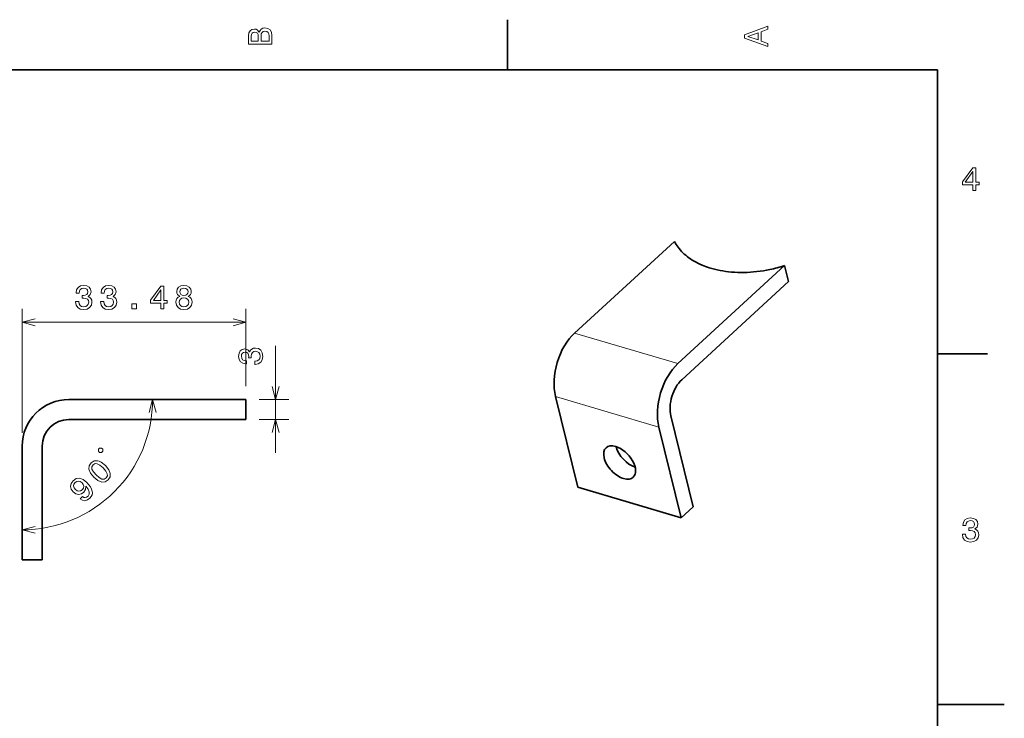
# Model space of a CAD drawing. Extents: x 0 to 297, y 0 to 210.
# Tile 8 of 8: x 150 to 297, y 103 to 208. Entities that reach past the tile are written whole.
import ezdxf

# ---------------------------------------------------------------- set-up
doc = ezdxf.new("R2010")
doc.units = 0

msp = doc.modelspace()

# ---------------------------------------------------------------- linework, layer by layer
at = {"color": 7, "lineweight": 35, "ltscale": 0.1875}
for p, q in [((222.699997, 200), (222.699997, 207.5)), ((287, 157.5), (294.5, 157.5))]:
    msp.add_line(p, q, dxfattribs=at)
at = {"color": 7, "lineweight": 35}
for p, q in [((287, 200), (10, 200)), ((287, 10), (287, 200)), ((232.704254, 160.60556), (247.645477, 174.324127)), ((264.138763, 170.698853), (248.15802, 156.025818)), ((264.729095, 168.297913), (248.748383, 153.624878)), ((183.54538, 150.670044), (157.065887, 150.670044)), ((183.54538, 147.670044), (157.065887, 147.670044))]:
    msp.add_line(p, q, dxfattribs=at)
at = {"color": 7, "lineweight": 35, "ltscale": 0.061811}
msp.add_line((264.729095, 168.297913), (264.138763, 170.698853), dxfattribs=at)
at = {"color": 7, "lineweight": 13, "ltscale": 0.463474}
msp.add_line((150.065887, 145.670044), (150.065887, 164.209015), dxfattribs=at)
at = {"color": 7, "lineweight": 13, "ltscale": 0.288474}
msp.add_line((183.54538, 152.670044), (183.54538, 164.209015), dxfattribs=at)
at = {"color": 7, "lineweight": 13}
msp.add_line((150.065887, 162.209015), (183.54538, 162.209015), dxfattribs=at)
at = {"color": 7, "lineweight": 13, "ltscale": 0.402952}
for p, q in [((248.15802, 156.025818), (232.704254, 160.60556)), ((245.310913, 146.544708), (229.857147, 151.124451))]:
    msp.add_line(p, q, dxfattribs=at)
at = {"color": 7, "lineweight": 13, "ltscale": 0.400901}
msp.add_line((187.9758, 142.670044), (187.9758, 158.70607), dxfattribs=at)
at = {"color": 7, "lineweight": 35, "ltscale": 0.075}
for p, q in [((183.54538, 147.670044), (183.54538, 150.670044)), ((153.065887, 126.670044), (150.065887, 126.670044))]:
    msp.add_line(p, q, dxfattribs=at)
at = {"color": 7, "lineweight": 13, "ltscale": 0.11076}
for p, q in [((185.54538, 150.670044), (189.9758, 150.670044)), ((185.54538, 147.670044), (189.9758, 147.670044))]:
    msp.add_line(p, q, dxfattribs=at)
at = {"color": 7, "lineweight": 35, "ltscale": 0.350265}
for p, q in [((229.857147, 151.124451), (233.202423, 137.519073)), ((247.12146, 148.207092), (250.466766, 134.601715)), ((245.310913, 146.544708), (248.656219, 132.939331))]:
    msp.add_line(p, q, dxfattribs=at)
at = {"color": 7, "lineweight": 35, "ltscale": 0.425}
for p, q in [((150.065887, 143.670044), (150.065887, 126.670044)), ((153.065887, 143.670044), (153.065887, 126.670044))]:
    msp.add_line(p, q, dxfattribs=at)
at = {"color": 7, "lineweight": 35, "ltscale": 0.402953}
msp.add_line((248.656219, 132.939331), (233.202423, 137.519073), dxfattribs=at)
at = {"color": 7, "lineweight": 35, "ltscale": 0.061449}
msp.add_line((250.466766, 134.601715), (248.656219, 132.939331), dxfattribs=at)
at = {"color": 7, "lineweight": 35, "ltscale": 0.25}
msp.add_line((287, 105), (297, 105), dxfattribs=at)
at = {"color": 7, "lineweight": 13}
for points in [[(185.542007, 205.630417), (185.249496, 205.983429), (185.052811, 206.074219), (184.81073, 206.104477), (184.432495, 206.03891), (184.160156, 205.842224), (183.993729, 205.524506), (183.933212, 205.080704), (183.933212, 203.835022), (187.433212, 203.835022), (187.433212, 205.151306), (187.36261, 205.620331), (187.155838, 205.968307), (186.828018, 206.185165), (186.384216, 206.260818), (186.08667, 206.215424), (185.839554, 206.094391), (185.65799, 205.897705)], [(261.633209, 203.466858), (261.633209, 203.930847), (260.604401, 204.298996), (260.604401, 205.695969), (261.633209, 206.064133), (261.633209, 206.538193), (258.128174, 205.257217), (258.128174, 204.742798)], [(185.385666, 204.984879), (185.385666, 204.298996), (184.351807, 204.298996), (184.351807, 205.025223), (184.382065, 205.297562), (184.472839, 205.489197), (184.629181, 205.605194), (184.86116, 205.645538), (185.093155, 205.600143), (185.254532, 205.479111), (185.355408, 205.272339)], [(187.014618, 205.095825), (187.014618, 204.298996), (185.809296, 204.298996), (185.809296, 205.050446), (185.844589, 205.368164), (185.9505, 205.595108), (186.132065, 205.731277), (186.394302, 205.776657), (186.671692, 205.731277), (186.863327, 205.605194), (186.979324, 205.393372)], [(260.17572, 204.460388), (258.632477, 205), (260.17572, 205.539627)], [(292.277374, 181.916794), (292.731262, 181.916794), (292.731262, 182.784225), (293.23056, 182.784225), (293.23056, 183.187683), (292.731262, 183.187683), (292.731262, 185.341141), (292.272339, 185.341141), (290.739197, 183.228027), (290.739197, 182.784225), (292.277374, 182.784225)], [(291.162842, 183.187683), (292.277374, 184.756134), (292.277374, 183.187683)], [(158.062714, 165.308441), (158.062714, 165.273132), (158.143402, 164.788986), (158.380432, 164.425873), (158.753632, 164.193893), (159.247864, 164.108154), (159.772369, 164.193893), (160.165741, 164.415787), (160.417877, 164.768814), (160.508667, 165.222702), (160.468323, 165.520264), (160.357361, 165.762329), (160.175812, 165.948929), (159.933746, 166.085098), (160.261536, 166.357437), (160.377533, 166.791153), (160.30188, 167.184525), (160.085022, 167.482071), (159.731995, 167.668671), (159.247864, 167.734238), (158.793976, 167.653549), (158.445984, 167.431641), (158.219055, 167.078613), (158.143402, 166.609589), (158.143402, 166.574295), (158.592224, 166.574295), (158.632599, 166.897064), (158.763702, 167.129044), (158.975525, 167.270264), (159.273071, 167.320694), (159.535309, 167.28035), (159.726959, 167.174438), (159.842957, 167.00296), (159.888336, 166.770981), (159.842957, 166.523865), (159.721924, 166.357437), (159.510101, 166.256561), (159.222656, 166.226318), (159.02597, 166.231354), (159.02597, 165.832932), (159.273071, 165.843018), (159.59079, 165.797638), (159.82782, 165.676605), (159.969055, 165.479919), (160.01947, 165.222702), (159.963989, 164.930206), (159.817749, 164.713348), (159.585754, 164.577179), (159.278107, 164.531784), (158.960388, 164.582214), (158.728394, 164.733521), (158.582153, 164.975586), (158.526672, 165.308441)], [(161.798737, 165.308441), (161.798737, 165.273132), (161.879425, 164.788986), (162.116455, 164.425873), (162.489655, 164.193893), (162.983887, 164.108154), (163.508392, 164.193893), (163.901764, 164.415787), (164.1539, 164.768814), (164.24469, 165.222702), (164.204346, 165.520264), (164.093384, 165.762329), (163.911835, 165.948929), (163.669769, 166.085098), (163.997559, 166.357437), (164.113556, 166.791153), (164.037903, 167.184525), (163.821045, 167.482071), (163.468018, 167.668671), (162.983887, 167.734238), (162.529999, 167.653549), (162.182007, 167.431641), (161.955078, 167.078613), (161.879425, 166.609589), (161.879425, 166.574295), (162.328247, 166.574295), (162.368622, 166.897064), (162.499725, 167.129044), (162.711548, 167.270264), (163.009094, 167.320694), (163.271332, 167.28035), (163.462982, 167.174438), (163.578979, 167.00296), (163.624359, 166.770981), (163.578979, 166.523865), (163.457947, 166.357437), (163.246124, 166.256561), (162.958679, 166.226318), (162.761993, 166.231354), (162.761993, 165.832932), (163.009094, 165.843018), (163.326813, 165.797638), (163.563843, 165.676605), (163.705078, 165.479919), (163.755493, 165.222702), (163.700012, 164.930206), (163.553772, 164.713348), (163.321777, 164.577179), (163.01413, 164.531784), (162.696411, 164.582214), (162.464417, 164.733521), (162.318176, 164.975586), (162.262695, 165.308441)], [(170.819031, 164.209015), (171.272919, 164.209015), (171.272919, 165.076447), (171.772217, 165.076447), (171.772217, 165.479919), (171.272919, 165.479919), (171.272919, 167.633362), (170.813995, 167.633362), (169.280853, 165.520264), (169.280853, 165.076447), (170.819031, 165.076447)], [(169.704498, 165.479919), (170.819031, 167.048355), (170.819031, 165.479919)], [(173.652313, 166.095184), (173.395111, 165.953979), (173.218597, 165.757294), (173.107666, 165.510178), (173.072357, 165.212616), (173.153046, 164.763779), (173.38504, 164.415787), (173.763275, 164.193893), (174.277679, 164.108154), (174.787048, 164.193893), (175.165283, 164.415787), (175.397278, 164.763779), (175.483032, 165.212616), (175.442657, 165.510178), (175.336761, 165.757294), (175.155212, 165.953979), (174.903046, 166.095184), (175.104767, 166.216217), (175.245972, 166.382645), (175.331726, 166.584381), (175.361969, 166.831497), (175.281281, 167.18956), (175.069458, 167.477036), (174.726532, 167.663635), (174.277679, 167.734238), (173.823792, 167.663635), (173.480865, 167.477036), (173.264008, 167.18956), (173.188354, 166.831497), (173.213562, 166.584381), (173.299286, 166.382645)], [(173.66745, 166.791153), (173.707794, 167.013062), (173.828827, 167.184525), (174.020477, 167.290436), (174.277679, 167.33078), (174.529846, 167.290436), (174.721497, 167.184525), (174.842529, 167.013062), (174.887909, 166.791153), (174.842529, 166.564209), (174.721497, 166.387695), (174.529846, 166.271698), (174.277679, 166.236389), (174.020477, 166.276749), (173.828827, 166.387695), (173.707794, 166.564209)], [(173.556519, 165.222702), (173.601898, 165.48999), (173.748138, 165.691727), (173.975098, 165.822845), (174.277679, 165.86824), (174.575226, 165.822845), (174.802185, 165.691727), (174.948425, 165.48999), (174.998871, 165.222702), (174.948425, 164.935242), (174.802185, 164.718384), (174.575226, 164.577179), (174.277679, 164.531784), (173.975098, 164.577179), (173.748138, 164.718384), (173.601898, 164.935242)], [(166.457672, 164.209015), (167.153625, 164.209015), (167.153625, 164.960464), (166.457672, 164.960464)], [(184.876373, 155.91716), (184.911682, 155.91716), (185.395844, 155.997849), (185.758942, 156.234894), (185.990936, 156.608093), (186.07666, 157.102325), (185.990936, 157.626816), (185.769012, 158.020187), (185.416016, 158.272354), (184.962097, 158.363129), (184.664551, 158.322784), (184.422485, 158.211823), (184.235901, 158.030273), (184.099731, 157.788208), (183.827393, 158.116013), (183.393677, 158.23201), (183.000305, 158.156357), (182.702759, 157.939499), (182.516144, 157.586472), (182.450592, 157.102325), (182.531281, 156.648438), (182.753174, 156.300446), (183.106201, 156.073502), (183.575226, 155.997849), (183.610535, 155.997849), (183.610535, 156.446701), (183.28775, 156.487045), (183.055756, 156.618164), (182.914551, 156.829987), (182.864136, 157.127533), (182.90448, 157.389786), (183.010376, 157.581421), (183.181854, 157.697418), (183.413849, 157.742813), (183.66095, 157.697418), (183.827393, 157.576385), (183.928253, 157.364563), (183.958496, 157.077103), (183.953461, 156.880417), (184.351868, 156.880417), (184.341797, 157.127533), (184.387177, 157.445267), (184.508209, 157.682297), (184.704895, 157.823502), (184.962097, 157.873932), (185.254608, 157.818451), (185.471466, 157.672211), (185.607635, 157.440216), (185.653046, 157.132584), (185.6026, 156.81485), (185.451294, 156.58287), (185.209229, 156.436615), (184.876373, 156.381134)], [(161.959839, 142.739685), (162.124817, 142.904678), (162.124817, 143.23465), (161.959839, 143.399658), (161.629852, 143.399658), (161.464844, 143.23465), (161.464844, 142.904678), (161.629852, 142.739685)], [(160.798004, 139.045914), (161.411377, 138.539536), (161.978363, 138.307739), (162.488342, 138.332703), (162.937653, 138.625122), (163.226501, 139.070877), (163.251465, 139.580841), (163.016113, 140.144272), (162.513306, 140.761215), (161.899933, 141.260468), (161.611053, 141.413803), (161.332916, 141.49939), (160.822968, 141.474426), (160.373627, 141.189148), (160.084778, 140.736252), (160.063385, 140.222733), (160.295166, 139.655716)], [(161.14035, 139.38826), (160.737366, 139.848297), (160.516266, 140.247696), (160.494873, 140.590042), (160.669617, 140.893158), (160.969177, 141.064331), (161.311523, 141.042938), (161.710907, 140.821838), (162.170959, 140.418869), (162.577484, 139.955276), (162.798584, 139.555878), (162.819977, 139.213531), (162.645233, 138.917542), (162.345673, 138.739227), (162.003326, 138.76062), (161.603943, 138.98172)], [(158.755341, 135.81218), (159.090546, 135.583954), (159.461426, 135.51976), (159.839447, 135.62674), (160.210327, 135.897766), (160.395752, 136.133133), (160.520569, 136.386322), (160.570496, 136.657349), (160.549103, 136.949768), (160.45993, 137.252884), (160.295898, 137.573837), (160.064117, 137.898346), (159.760986, 138.237122), (159.19754, 138.679321), (158.655487, 138.871887), (158.15625, 138.814835), (157.696228, 138.511719), (157.410919, 138.098053), (157.318207, 137.662994), (157.410919, 137.227921), (157.685516, 136.839218), (158.08493, 136.553925), (158.512848, 136.461212), (158.926514, 136.546799), (159.297394, 136.810684), (159.56485, 137.213654), (159.611206, 137.673676), (159.949982, 137.220795), (160.117584, 136.824951), (160.110474, 136.482605), (159.925018, 136.190186), (159.71463, 136.029709), (159.500671, 135.972656), (159.286682, 136.008316), (159.083435, 136.140259)], [(158.027863, 137.18869), (157.842438, 137.44545), (157.767548, 137.720047), (157.813904, 137.987503), (157.977936, 138.229996), (158.22757, 138.401169), (158.498596, 138.451096), (158.769623, 138.379776), (159.029938, 138.197906), (159.215363, 137.934006), (159.283142, 137.66655), (159.222504, 137.399094), (159.040649, 137.145905), (158.808838, 136.985428), (158.552094, 136.935501), (158.288177, 136.999695)], [(290.729126, 130.51622), (290.729126, 130.480911), (290.809814, 129.996765), (291.046844, 129.633652), (291.420044, 129.401657), (291.914276, 129.315933), (292.438782, 129.401657), (292.832153, 129.623566), (293.08429, 129.976593), (293.175079, 130.430481), (293.134735, 130.728027), (293.023773, 130.970108), (292.842224, 131.156708), (292.600159, 131.292877), (292.927948, 131.565216), (293.043945, 131.998932), (292.968292, 132.392303), (292.751434, 132.68985), (292.398407, 132.87645), (291.914276, 132.942017), (291.460388, 132.861313), (291.112396, 132.63942), (290.885468, 132.286392), (290.809814, 131.817368), (290.809814, 131.782074), (291.258636, 131.782074), (291.299011, 132.104828), (291.430115, 132.336823), (291.641937, 132.478027), (291.939484, 132.528473), (292.201721, 132.488113), (292.393372, 132.382217), (292.509369, 132.210739), (292.554749, 131.97876), (292.509369, 131.731628), (292.388336, 131.565216), (292.176514, 131.46434), (291.889069, 131.434082), (291.692383, 131.439133), (291.692383, 131.04071), (291.939484, 131.050797), (292.257202, 131.005417), (292.494232, 130.884369), (292.635468, 130.687683), (292.685883, 130.430481), (292.630402, 130.13797), (292.484161, 129.921112), (292.252167, 129.784943), (291.944519, 129.739563), (291.626801, 129.789993), (291.394806, 129.941284), (291.248566, 130.183365), (291.193085, 130.51622)]]:
    msp.add_lwpolyline(points, close=True, dxfattribs=at)
at = {"color": 7, "lineweight": 35}
msp.add_lwpolyline([(261.924255, 170.111115), (261.437531, 170.015045), (260.950134, 169.930542), (260.46283, 169.857666), (259.97644, 169.796539), (259.49173, 169.747192), (259.00946, 169.709625), (258.530396, 169.683868), (258.055237, 169.669861), (257.584625, 169.667542), (257.119324, 169.676788), (256.659882, 169.697479), (256.20694, 169.729462), (255.761108, 169.772614), (255.322906, 169.826691), (254.891022, 169.891815), (254.467834, 169.96756), (254.053772, 170.05368), (253.6492, 170.149933), (253.450378, 170.201843), (253.254059, 170.256226), (253.06076, 170.312866), (252.870087, 170.371887), (252.588654, 170.464874), (252.313263, 170.563049), (252.044067, 170.66626), (251.781128, 170.774384), (251.471008, 170.911926), (251.170441, 171.056305), (250.879547, 171.207336), (250.598511, 171.364838), (250.327423, 171.528564), (250.066376, 171.698364), (249.815552, 171.873993), (249.574951, 172.055267), (249.344696, 172.241974), (249.124817, 172.43399), (248.915405, 172.631073), (248.721313, 172.827972), (248.537231, 173.029449), (248.363159, 173.235321), (248.199188, 173.445435), (248.045349, 173.659576), (247.901764, 173.877533), (247.768463, 174.099091), (247.645477, 174.324127)], dxfattribs=at)
at = {"color": 7, "lineweight": 13}
for points in [[(151.997742, 162.726654), (150.065887, 162.209015), (151.997742, 161.691376)], [(181.613525, 161.691376), (183.54538, 162.209015), (181.613525, 162.726654)], [(187.45816, 152.601898), (187.9758, 150.670044), (188.493439, 152.601898)], [(170.10144, 148.73819), (169.583801, 150.670044), (169.066162, 148.73819)], [(188.493439, 145.73819), (187.9758, 147.670044), (187.45816, 145.73819)], [(151.997742, 131.669769), (150.065887, 131.15213), (151.997742, 130.634491)]]:
    msp.add_lwpolyline(points, dxfattribs=at)
at = {"color": 7, "lineweight": 35}
for centre, radius, start, end in [((257.48703, 191.295898), 21.644508, 281.82979, 287.897641), ((157.065887, 143.670044), 7, 90.000003, 179.999995), ((157.065887, 143.670044), 4, 90.000003, 179.999995)]:
    msp.add_arc(centre, radius, start, end, dxfattribs=at)
at = {"color": 7, "lineweight": 13}
msp.add_arc((150.065887, 150.670044), 19.517914, 269.999997, 0.00001, dxfattribs=at)
at = {"color": 7, "lineweight": 35}
for centre, major_axis, ratio, start_param, end_param in [((234.081726, 155.003357), (-1.988953, -6.711487), 0.592045, 3.9208753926, 5.4916717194), ((249.535522, 150.423615), (-1.988953, -6.711487), 0.592045, 3.9208753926, 5.4916717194), ((249.535522, 150.423615), (-1.136543, -3.835136), 0.592045, 3.9208753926, 5.4916717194), ((239.453461, 141.231567), (2.028976, -2.209808), 0.573335, 3.141626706, 3.9491547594), ((239.453461, 141.231567), (2.028976, -2.209808), 0.573335, 2.3783584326, 3.141626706), ((239.453461, 141.231567), (2.028976, -2.209808), 0.573335, 0.0000340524, 2.3783584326), ((241.264008, 142.893951), (2.028976, -2.209808), 0.573335, 3.9373917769, 3.9491547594), ((241.264008, 142.893951), (-2.028976, 2.209808), 0.573335, 0.8075621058, 2.3459234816), ((239.453461, 141.231567), (-2.028976, 2.209808), 0.573335, 0.8075621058, 2.3783584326), ((239.453461, 141.231567), (2.028976, -2.209808), 0.573335, 5.5199510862, 6.2832193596)]:
    msp.add_ellipse(centre, major_axis=major_axis, ratio=ratio, start_param=start_param, end_param=end_param, dxfattribs=at)

doc.saveas('drawing.dxf')
